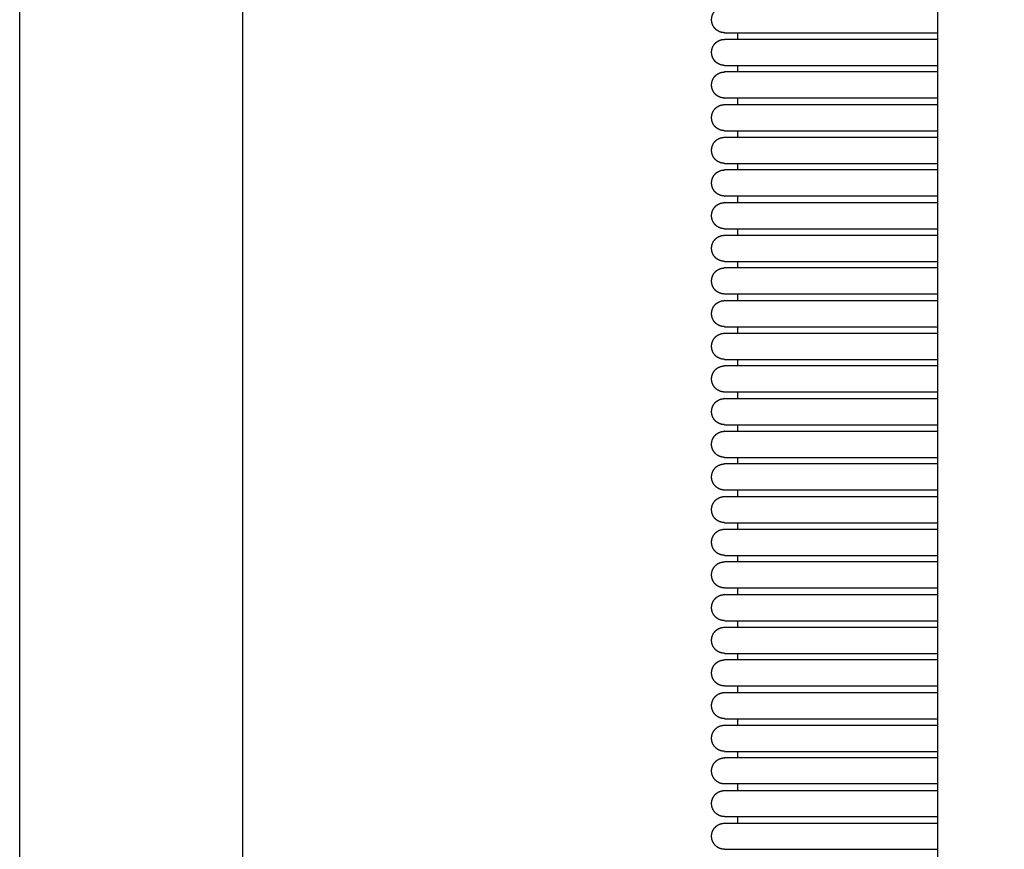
# Model space of a CAD drawing. Header units: millimetres. Extents: x -31695 to -19845, y -5614 to 7253.
# Tile 49 of 256: x -26320 to -26169, y -4343 to -4216. Entities that reach past the tile are written whole.
import ezdxf

# ---------------------------------------------------------------- set-up
doc = ezdxf.new("R2010")
doc.units = ezdxf.units.MM
doc.layers.add('2d', color=7, linetype='Continuous', true_color=0x000000)

msp = doc.modelspace()

# ---------------------------------------------------------------- linework, layer by layer
at = {"layer": '2d'}
for points in [[(-26319.53, -4564.48), (-26319.53, -4220.68), (-26319.53, -3876.87)], [(-26285.42, -3933.18), (-26285.42, -4220.68), (-26285.42, -4508.18)], [(-26211.61, -4217.68), (-26195.31, -4217.68), (-26179, -4217.68)], [(-26211.61, -4218.68), (-26195.31, -4218.68), (-26179, -4218.68)], [(-26209.61, -4218.68), (-26209.61, -4218.18), (-26209.61, -4217.68)], [(-26211.61, -4222.68), (-26195.31, -4222.68), (-26179, -4222.68)], [(-26209.61, -4223.68), (-26209.61, -4223.18), (-26209.61, -4222.68)], [(-26179, -4223.68), (-26195.31, -4223.68), (-26211.61, -4223.68)], [(-26179, -4227.68), (-26195.31, -4227.68), (-26211.61, -4227.68)], [(-26209.61, -4228.68), (-26209.61, -4228.18), (-26209.61, -4227.68)], [(-26211.61, -4228.68), (-26195.31, -4228.68), (-26179, -4228.68)], [(-26211.61, -4232.68), (-26195.31, -4232.68), (-26179, -4232.68)], [(-26211.61, -4233.68), (-26195.31, -4233.68), (-26179, -4233.68)], [(-26209.61, -4233.68), (-26209.61, -4233.18), (-26209.61, -4232.68)], [(-26211.61, -4237.68), (-26195.31, -4237.68), (-26179, -4237.68)], [(-26209.61, -4238.68), (-26209.61, -4238.18), (-26209.61, -4237.68)], [(-26179, -4238.68), (-26195.31, -4238.68), (-26211.61, -4238.68)], [(-26179, -4242.68), (-26195.31, -4242.68), (-26211.61, -4242.68)], [(-26209.61, -4243.68), (-26209.61, -4243.18), (-26209.61, -4242.68)], [(-26211.61, -4243.68), (-26195.31, -4243.68), (-26179, -4243.68)], [(-26211.61, -4247.68), (-26195.31, -4247.68), (-26179, -4247.68)], [(-26211.61, -4248.68), (-26195.31, -4248.68), (-26179, -4248.68)], [(-26209.61, -4248.68), (-26209.61, -4248.18), (-26209.61, -4247.68)], [(-26211.61, -4252.68), (-26195.31, -4252.68), (-26179, -4252.68)], [(-26209.61, -4253.68), (-26209.61, -4253.18), (-26209.61, -4252.68)], [(-26179, -4253.68), (-26195.31, -4253.68), (-26211.61, -4253.68)], [(-26179, -4257.68), (-26195.31, -4257.68), (-26211.61, -4257.68)], [(-26209.61, -4258.68), (-26209.61, -4258.18), (-26209.61, -4257.68)], [(-26211.61, -4258.68), (-26195.31, -4258.68), (-26179, -4258.68)], [(-26211.61, -4262.68), (-26195.31, -4262.68), (-26179, -4262.68)], [(-26211.61, -4263.68), (-26195.31, -4263.68), (-26179, -4263.68)], [(-26209.61, -4263.68), (-26209.61, -4263.18), (-26209.61, -4262.68)], [(-26211.61, -4267.68), (-26195.31, -4267.68), (-26179, -4267.68)], [(-26209.61, -4268.68), (-26209.61, -4268.18), (-26209.61, -4267.68)], [(-26179, -4268.68), (-26195.31, -4268.68), (-26211.61, -4268.68)], [(-26179, -4272.68), (-26195.31, -4272.68), (-26211.61, -4272.68)], [(-26209.61, -4273.68), (-26209.61, -4273.18), (-26209.61, -4272.68)], [(-26211.61, -4273.68), (-26195.31, -4273.68), (-26179, -4273.68)], [(-26211.61, -4277.68), (-26195.31, -4277.68), (-26179, -4277.68)], [(-26211.61, -4278.68), (-26195.31, -4278.68), (-26179, -4278.68)], [(-26209.61, -4278.68), (-26209.61, -4278.18), (-26209.61, -4277.68)], [(-26211.61, -4282.68), (-26195.31, -4282.68), (-26179, -4282.68)], [(-26179, -4283.68), (-26195.31, -4283.68), (-26211.61, -4283.68)], [(-26209.61, -4283.68), (-26209.61, -4283.18), (-26209.61, -4282.68)], [(-26179, -4287.68), (-26195.31, -4287.68), (-26211.61, -4287.68)], [(-26209.61, -4288.68), (-26209.61, -4288.18), (-26209.61, -4287.68)], [(-26211.61, -4288.68), (-26195.31, -4288.68), (-26179, -4288.68)], [(-26211.61, -4292.68), (-26195.31, -4292.68), (-26179, -4292.68)], [(-26209.61, -4293.68), (-26209.61, -4293.18), (-26209.61, -4292.68)], [(-26211.61, -4293.68), (-26195.31, -4293.68), (-26179, -4293.68)], [(-26211.61, -4297.68), (-26195.31, -4297.68), (-26179, -4297.68)], [(-26179, -4298.68), (-26195.31, -4298.68), (-26211.61, -4298.68)], [(-26209.61, -4298.68), (-26209.61, -4298.18), (-26209.61, -4297.68)], [(-26179, -4302.68), (-26195.31, -4302.68), (-26211.61, -4302.68)], [(-26209.61, -4303.68), (-26209.61, -4303.18), (-26209.61, -4302.68)], [(-26211.61, -4303.68), (-26195.31, -4303.68), (-26179, -4303.68)], [(-26211.61, -4307.68), (-26195.31, -4307.68), (-26179, -4307.68)], [(-26209.61, -4308.68), (-26209.61, -4308.18), (-26209.61, -4307.68)], [(-26211.61, -4308.68), (-26195.31, -4308.68), (-26179, -4308.68)], [(-26211.61, -4312.68), (-26195.31, -4312.68), (-26179, -4312.68)], [(-26179, -4313.68), (-26195.31, -4313.68), (-26211.61, -4313.68)], [(-26209.61, -4313.68), (-26209.61, -4313.18), (-26209.61, -4312.68)], [(-26179, -4317.68), (-26195.31, -4317.68), (-26211.61, -4317.68)], [(-26209.61, -4318.68), (-26209.61, -4318.18), (-26209.61, -4317.68)], [(-26211.61, -4318.68), (-26195.31, -4318.68), (-26179, -4318.68)], [(-26211.61, -4322.68), (-26195.31, -4322.68), (-26179, -4322.68)], [(-26209.61, -4323.68), (-26209.61, -4323.18), (-26209.61, -4322.68)], [(-26211.61, -4323.68), (-26195.31, -4323.68), (-26179, -4323.68)], [(-26211.61, -4327.68), (-26195.31, -4327.68), (-26179, -4327.68)], [(-26179, -4328.68), (-26195.31, -4328.68), (-26211.61, -4328.68)], [(-26209.61, -4328.68), (-26209.61, -4328.18), (-26209.61, -4327.68)], [(-26179, -4332.68), (-26195.31, -4332.68), (-26211.61, -4332.68)], [(-26209.61, -4333.68), (-26209.61, -4333.18), (-26209.61, -4332.68)], [(-26211.61, -4333.68), (-26195.31, -4333.68), (-26179, -4333.68)], [(-26211.61, -4337.68), (-26195.31, -4337.68), (-26179, -4337.68)], [(-26209.61, -4338.68), (-26209.61, -4338.18), (-26209.61, -4337.68)], [(-26211.61, -4338.68), (-26195.31, -4338.68), (-26179, -4338.68)], [(-26211.61, -4342.68), (-26195.31, -4342.68), (-26179, -4342.68)]]:
    msp.add_open_spline(points, degree=2, dxfattribs=at)
msp.add_open_spline([(-26168.8, -4515.73), (-26170.17, -4513.3), (-26171.33, -4510.65), (-26173.29, -4505.03), (-26174.1, -4501.98), (-26174.76, -4498.89), (-26176.33, -4491.56), (-26177.2, -4483.4), (-26177.74, -4475.91), (-26178.55, -4464.6), (-26178.8, -4451.94), (-26179, -4430.91), (-26179, -4420.68), (-26179, -4409.82), (-26179, -4357.32), (-26179, -4288.99), (-26179, -4220.66), (-26179, -4152.32), (-26179, -4083.99), (-26179, -4031.49), (-26179, -4020.64), (-26179, -4010.4), (-26178.8, -3989.38), (-26178.55, -3976.72), (-26177.74, -3965.4), (-26177.2, -3957.91), (-26176.33, -3949.75), (-26174.76, -3942.42), (-26174.1, -3939.33), (-26173.29, -3936.28), (-26171.33, -3930.66), (-26170.17, -3928.01), (-26168.8, -3925.58)], degree=3, knots=[0, 0, 0, 0, 0.871586, 0.871586, 1.832717, 1.832717, 1.832717, 4.164635, 4.164635, 4.164635, 7.756184, 7.756184, 10.778456, 10.778456, 10.778456, 29.695123, 29.695123, 29.695123, 48.61179, 48.61179, 48.61179, 51.634065, 51.634065, 55.225611, 55.225611, 55.225611, 57.557529, 57.557529, 57.557529, 58.51866, 58.51866, 59.390246, 59.390246, 59.390246, 59.390246], dxfattribs=at)
for points, weights, degree, knots in [([(-26211.61, -4217.68), (-26211.61, -4217.68), (-26211.92, -4217.65), (-26212.11, -4217.62), (-26212.23, -4217.58), (-26212.6, -4217.44), (-26212.83, -4217.28), (-26213.03, -4217.09), (-26213.41, -4216.71), (-26213.61, -4216.21), (-26213.61, -4215.68), (-26213.61, -4215.14), (-26213.41, -4214.64), (-26213.03, -4214.26), (-26212.83, -4214.07), (-26212.6, -4213.92), (-26212.23, -4213.77), (-26212.11, -4213.73), (-26211.92, -4213.7), (-26211.61, -4213.68), (-26211.61, -4213.68)], [1, 1, 1, 1, 1, 1, 1, 1, 0.949253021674, 0.949253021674, 1, 0.949253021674, 0.949253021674, 1, 1, 1, 1, 1, 1, 1, 1], 3, [0, 0, 0, 0, 0.0204031, 0.0204031, 0.06451, 0.06451, 0.1576935, 0.1576935, 0.1576935, 0.3147732, 0.3147732, 0.3147732, 0.4718528, 0.4718528, 0.4718528, 0.5650373, 0.5650373, 0.6091447, 0.6091447, 0.6295482, 0.6295482, 0.6295482, 0.6295482]), ([(-26211.61, -4222.68), (-26211.7, -4222.67), (-26211.89, -4222.65), (-26212.11, -4222.62), (-26212.23, -4222.58), (-26212.6, -4222.44), (-26212.83, -4222.28), (-26213.03, -4222.09), (-26213.41, -4221.71), (-26213.61, -4221.21), (-26213.61, -4220.68), (-26213.61, -4220.14), (-26213.41, -4219.64), (-26213.03, -4219.26), (-26212.83, -4219.07), (-26212.6, -4218.92), (-26212.23, -4218.77), (-26212.11, -4218.73), (-26211.89, -4218.7), (-26211.7, -4218.69), (-26211.61, -4218.68)], [1, 1, 1, 1, 1, 1, 1, 1, 0.949253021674, 0.949253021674, 1, 0.949253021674, 0.949253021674, 1, 1, 1, 1, 1, 1, 1, 1], 3, [0, 0, 0, 0, 0.0291242, 0.0291242, 0.0704109, 0.0704109, 0.157636, 0.157636, 0.157636, 0.3147157, 0.3147157, 0.3147157, 0.4717953, 0.4717953, 0.4717953, 0.5590205, 0.5590205, 0.6003071, 0.6003071, 0.6294313, 0.6294313, 0.6294313, 0.6294313]), ([(-26211.61, -4227.68), (-26211.61, -4227.68), (-26211.92, -4227.65), (-26212.11, -4227.62), (-26212.23, -4227.58), (-26212.6, -4227.44), (-26212.83, -4227.28), (-26213.03, -4227.09), (-26213.41, -4226.71), (-26213.61, -4226.21), (-26213.61, -4225.68), (-26213.61, -4225.14), (-26213.41, -4224.64), (-26213.03, -4224.26), (-26212.83, -4224.07), (-26212.6, -4223.92), (-26212.23, -4223.77), (-26212.11, -4223.73), (-26211.92, -4223.7), (-26211.61, -4223.68), (-26211.61, -4223.68)], [1, 1, 1, 1, 1, 1, 1, 1, 0.949253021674, 0.949253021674, 1, 0.949253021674, 0.949253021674, 1, 1, 1, 1, 1, 1, 1, 1], 3, [0, 0, 0, 0, 0.0204374, 0.0204374, 0.0645537, 0.0645537, 0.1577568, 0.1577568, 0.1577568, 0.3148365, 0.3148365, 0.3148365, 0.4719161, 0.4719161, 0.4719161, 0.565099, 0.565099, 0.6092057, 0.6092057, 0.6296086, 0.6296086, 0.6296086, 0.6296086]), ([(-26211.61, -4232.68), (-26211.7, -4232.67), (-26211.89, -4232.65), (-26212.11, -4232.62), (-26212.23, -4232.58), (-26212.6, -4232.44), (-26212.83, -4232.28), (-26213.03, -4232.09), (-26213.41, -4231.71), (-26213.61, -4231.21), (-26213.61, -4230.68), (-26213.61, -4230.14), (-26213.41, -4229.64), (-26213.03, -4229.26), (-26212.65, -4228.88), (-26212.15, -4228.68), (-26211.61, -4228.68)], [1, 1, 1, 1, 1, 1, 1, 1, 0.949253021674, 0.949253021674, 1, 0.949253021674, 0.949253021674, 1, 0.949252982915, 0.949252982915, 1], 3, [0, 0, 0, 0, 0.0291242, 0.0291242, 0.0704109, 0.0704109, 0.157636, 0.157636, 0.157636, 0.3147157, 0.3147157, 0.3147157, 0.4717953, 0.4717953, 0.4717953, 0.6288749, 0.6288749, 0.6288749, 0.6288749]), ([(-26211.61, -4237.68), (-26211.7, -4237.67), (-26211.89, -4237.65), (-26212.11, -4237.62), (-26212.23, -4237.58), (-26212.6, -4237.44), (-26212.83, -4237.28), (-26213.03, -4237.09), (-26213.41, -4236.71), (-26213.61, -4236.21), (-26213.61, -4235.68), (-26213.61, -4235.14), (-26213.41, -4234.64), (-26213.03, -4234.26), (-26212.65, -4233.88), (-26212.15, -4233.68), (-26211.61, -4233.68)], [1, 1, 1, 1, 1, 1, 1, 1, 0.949253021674, 0.949253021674, 1, 0.949253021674, 0.949253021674, 1, 0.949252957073, 0.949252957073, 1], 3, [0, 0, 0, 0, 0.0291242, 0.0291242, 0.0704109, 0.0704109, 0.157636, 0.157636, 0.157636, 0.3147157, 0.3147157, 0.3147157, 0.4717953, 0.4717953, 0.4717953, 0.6288749, 0.6288749, 0.6288749, 0.6288749]), ([(-26211.61, -4242.68), (-26211.61, -4242.68), (-26211.92, -4242.65), (-26212.11, -4242.62), (-26212.23, -4242.58), (-26212.6, -4242.44), (-26212.83, -4242.28), (-26213.03, -4242.09), (-26213.41, -4241.71), (-26213.61, -4241.21), (-26213.61, -4240.68), (-26213.61, -4240.14), (-26213.41, -4239.64), (-26213.03, -4239.26), (-26212.83, -4239.07), (-26212.6, -4238.92), (-26212.23, -4238.77), (-26212.11, -4238.73), (-26211.92, -4238.7), (-26211.61, -4238.68), (-26211.61, -4238.68)], [1, 1, 1, 1, 1, 1, 1, 1, 0.949253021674, 0.949253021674, 1, 0.949253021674, 0.949253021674, 1, 1, 1, 1, 1, 1, 1, 1], 3, [0, 0, 0, 0, 0.0204069, 0.0204069, 0.0645178, 0.0645178, 0.1577095, 0.1577095, 0.1577095, 0.3147892, 0.3147892, 0.3147892, 0.4718688, 0.4718688, 0.4718688, 0.5650619, 0.5650619, 0.6091734, 0.6091734, 0.6295814, 0.6295814, 0.6295814, 0.6295814]), ([(-26211.61, -4247.68), (-26212.15, -4247.68), (-26212.65, -4247.47), (-26213.03, -4247.09), (-26213.41, -4246.71), (-26213.61, -4246.21), (-26213.61, -4245.68), (-26213.61, -4245.14), (-26213.41, -4244.64), (-26213.03, -4244.26), (-26212.83, -4244.07), (-26212.6, -4243.92), (-26212.23, -4243.77), (-26212.11, -4243.73), (-26211.92, -4243.7), (-26211.61, -4243.68), (-26211.61, -4243.68)], [1, 0.949252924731, 0.949252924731, 1, 0.949253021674, 0.949253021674, 1, 0.949253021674, 0.949253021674, 1, 1, 1, 1, 1, 1, 1, 1], 3, [0, 0, 0, 0, 0.1570796, 0.1570796, 0.1570796, 0.3141593, 0.3141593, 0.3141593, 0.4712389, 0.4712389, 0.4712389, 0.5644242, 0.5644242, 0.6085319, 0.6085319, 0.6289356, 0.6289356, 0.6289356, 0.6289356]), ([(-26211.61, -4252.68), (-26211.7, -4252.67), (-26211.89, -4252.65), (-26212.11, -4252.62), (-26212.23, -4252.58), (-26212.6, -4252.44), (-26212.83, -4252.28), (-26213.03, -4252.09), (-26213.41, -4251.71), (-26213.61, -4251.21), (-26213.61, -4250.68), (-26213.61, -4250.14), (-26213.41, -4249.64), (-26213.03, -4249.26), (-26212.65, -4248.88), (-26212.15, -4248.68), (-26211.61, -4248.68)], [1, 1, 1, 1, 1, 1, 1, 1, 0.949253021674, 0.949253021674, 1, 0.949253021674, 0.949253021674, 1, 0.949252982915, 0.949252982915, 1], 3, [0, 0, 0, 0, 0.0291242, 0.0291242, 0.0704109, 0.0704109, 0.157636, 0.157636, 0.157636, 0.3147157, 0.3147157, 0.3147157, 0.4717953, 0.4717953, 0.4717953, 0.6288749, 0.6288749, 0.6288749, 0.6288749]), ([(-26211.61, -4257.68), (-26211.7, -4257.67), (-26211.89, -4257.65), (-26212.11, -4257.62), (-26212.23, -4257.58), (-26212.6, -4257.44), (-26212.83, -4257.28), (-26213.03, -4257.09), (-26213.41, -4256.71), (-26213.61, -4256.21), (-26213.61, -4255.68), (-26213.61, -4255.14), (-26213.41, -4254.64), (-26213.03, -4254.26), (-26212.65, -4253.88), (-26212.15, -4253.68), (-26211.61, -4253.68)], [1, 1, 1, 1, 1, 1, 1, 1, 0.949253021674, 0.949253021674, 1, 0.949253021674, 0.949253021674, 1, 0.949252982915, 0.949252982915, 1], 3, [0, 0, 0, 0, 0.0291242, 0.0291242, 0.0704109, 0.0704109, 0.157636, 0.157636, 0.157636, 0.3147157, 0.3147157, 0.3147157, 0.4717953, 0.4717953, 0.4717953, 0.6288749, 0.6288749, 0.6288749, 0.6288749]), ([(-26211.61, -4262.68), (-26211.7, -4262.67), (-26211.89, -4262.65), (-26212.11, -4262.62), (-26212.23, -4262.58), (-26212.6, -4262.44), (-26212.83, -4262.28), (-26213.03, -4262.09), (-26213.41, -4261.71), (-26213.61, -4261.21), (-26213.61, -4260.68), (-26213.61, -4260.14), (-26213.41, -4259.64), (-26213.03, -4259.26), (-26212.83, -4259.07), (-26212.6, -4258.92), (-26212.23, -4258.77), (-26212.11, -4258.73), (-26211.92, -4258.7), (-26211.61, -4258.68), (-26211.61, -4258.68)], [1, 1, 1, 1, 1, 1, 1, 1, 0.949253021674, 0.949253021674, 1, 0.949253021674, 0.949253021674, 1, 1, 1, 1, 1, 1, 1, 1], 3, [0, 0, 0, 0, 0.0291242, 0.0291242, 0.0704109, 0.0704109, 0.157636, 0.157636, 0.157636, 0.3147157, 0.3147157, 0.3147157, 0.4717953, 0.4717953, 0.4717953, 0.564995, 0.564995, 0.6091096, 0.6091096, 0.6295682, 0.6295682, 0.6295682, 0.6295682]), ([(-26211.61, -4267.68), (-26211.7, -4267.67), (-26211.89, -4267.65), (-26212.11, -4267.62), (-26212.23, -4267.58), (-26212.6, -4267.44), (-26212.83, -4267.28), (-26213.03, -4267.09), (-26213.41, -4266.71), (-26213.61, -4266.21), (-26213.61, -4265.68), (-26213.61, -4265.14), (-26213.41, -4264.64), (-26213.03, -4264.26), (-26212.65, -4263.88), (-26212.15, -4263.68), (-26211.61, -4263.68)], [1, 1, 1, 1, 1, 1, 1, 1, 0.949253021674, 0.949253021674, 1, 0.949253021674, 0.949253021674, 1, 0.949252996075, 0.949252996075, 1], 3, [0, 0, 0, 0, 0.0291242, 0.0291242, 0.0704109, 0.0704109, 0.157636, 0.157636, 0.157636, 0.3147157, 0.3147157, 0.3147157, 0.4717953, 0.4717953, 0.4717953, 0.6288749, 0.6288749, 0.6288749, 0.6288749]), ([(-26211.61, -4272.68), (-26212.44, -4272.68), (-26213.03, -4272.09), (-26213.61, -4271.51), (-26213.61, -4270.68), (-26213.61, -4269.85), (-26213.03, -4269.26), (-26212.44, -4268.68), (-26211.61, -4268.68)], [1, 0.923879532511, 1, 0.923879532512, 1, 0.923879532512, 1, 0.92387943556, 1], 2, [0, 0, 0, 0.1570796, 0.1570796, 0.3141593, 0.3141593, 0.4712389, 0.4712389, 0.6283185, 0.6283185, 0.6283185]), ([(-26211.61, -4277.68), (-26211.7, -4277.67), (-26211.89, -4277.65), (-26212.11, -4277.62), (-26212.23, -4277.58), (-26212.6, -4277.44), (-26212.83, -4277.28), (-26213.03, -4277.09), (-26213.41, -4276.71), (-26213.61, -4276.22), (-26213.61, -4275.68), (-26213.61, -4275.14), (-26213.41, -4274.64), (-26213.03, -4274.26), (-26212.83, -4274.07), (-26212.6, -4273.92), (-26212.23, -4273.77), (-26212.11, -4273.73), (-26211.92, -4273.7), (-26211.61, -4273.68), (-26211.61, -4273.68)], [1, 1, 1, 1, 1, 1, 1, 1, 0.949253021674, 0.949253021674, 1, 0.949253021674, 0.949253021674, 1, 1, 1, 1, 1, 1, 1, 1], 3, [0, 0, 0, 0, 0.0291242, 0.0291242, 0.0704109, 0.0704109, 0.157636, 0.157636, 0.157636, 0.3147157, 0.3147157, 0.3147157, 0.4717953, 0.4717953, 0.4717953, 0.5649864, 0.5649864, 0.609097, 0.609097, 0.6295035, 0.6295035, 0.6295035, 0.6295035]), ([(-26211.61, -4282.68), (-26212.15, -4282.68), (-26212.65, -4282.47), (-26213.03, -4282.09), (-26213.41, -4281.71), (-26213.61, -4281.22), (-26213.61, -4280.68), (-26213.61, -4280.14), (-26213.41, -4279.64), (-26213.03, -4279.26), (-26212.83, -4279.07), (-26212.6, -4278.92), (-26212.23, -4278.77), (-26212.11, -4278.73), (-26211.92, -4278.7), (-26211.61, -4278.68), (-26211.61, -4278.68)], [1, 0.94925295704, 0.94925295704, 1, 0.949253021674, 0.949253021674, 1, 0.949253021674, 0.949253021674, 1, 1, 1, 1, 1, 1, 1, 1], 3, [0, 0, 0, 0, 0.1570796, 0.1570796, 0.1570796, 0.3141593, 0.3141593, 0.3141593, 0.4712389, 0.4712389, 0.4712389, 0.564442, 0.564442, 0.6085583, 0.6085583, 0.6289964, 0.6289964, 0.6289964, 0.6289964]), ([(-26211.61, -4287.68), (-26212.44, -4287.68), (-26213.03, -4287.09), (-26213.61, -4286.51), (-26213.61, -4285.68), (-26213.61, -4284.85), (-26213.03, -4284.26), (-26212.44, -4283.68), (-26211.61, -4283.68)], [1, 0.923879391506, 1, 0.923879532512, 1, 0.923879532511, 1, 0.923879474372, 1], 2, [0, 0, 0, 0.1570796, 0.1570796, 0.3141593, 0.3141593, 0.4712389, 0.4712389, 0.6283185, 0.6283185, 0.6283185]), ([(-26211.61, -4292.68), (-26211.7, -4292.67), (-26211.89, -4292.65), (-26212.11, -4292.62), (-26212.23, -4292.58), (-26212.6, -4292.44), (-26212.83, -4292.29), (-26213.03, -4292.09), (-26213.41, -4291.71), (-26213.61, -4291.22), (-26213.61, -4290.68), (-26213.61, -4290.14), (-26213.41, -4289.64), (-26213.03, -4289.26), (-26212.65, -4288.88), (-26212.15, -4288.68), (-26211.61, -4288.68)], [1, 1, 1, 1, 1, 1, 1, 1, 0.949253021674, 0.949253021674, 1, 0.949253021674, 0.949253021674, 1, 0.949252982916, 0.949252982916, 1], 3, [0, 0, 0, 0, 0.0291242, 0.0291242, 0.0704109, 0.0704109, 0.157636, 0.157636, 0.157636, 0.3147157, 0.3147157, 0.3147157, 0.4717953, 0.4717953, 0.4717953, 0.6288749, 0.6288749, 0.6288749, 0.6288749]), ([(-26211.61, -4297.68), (-26211.7, -4297.67), (-26211.89, -4297.65), (-26212.11, -4297.62), (-26212.23, -4297.58), (-26212.6, -4297.44), (-26212.83, -4297.29), (-26213.03, -4297.09), (-26213.41, -4296.71), (-26213.61, -4296.22), (-26213.61, -4295.68), (-26213.61, -4295.14), (-26213.41, -4294.64), (-26213.03, -4294.26), (-26212.65, -4293.88), (-26212.15, -4293.68), (-26211.61, -4293.68)], [1, 1, 1, 1, 1, 1, 1, 1, 0.949253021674, 0.949253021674, 1, 0.949253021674, 0.949253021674, 1, 0.949252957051, 0.949252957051, 1], 3, [0, 0, 0, 0, 0.0291242, 0.0291242, 0.0704109, 0.0704109, 0.157636, 0.157636, 0.157636, 0.3147157, 0.3147157, 0.3147157, 0.4717953, 0.4717953, 0.4717953, 0.6288749, 0.6288749, 0.6288749, 0.6288749]), ([(-26211.61, -4302.68), (-26211.7, -4302.67), (-26211.89, -4302.65), (-26212.11, -4302.62), (-26212.23, -4302.58), (-26212.6, -4302.44), (-26212.83, -4302.29), (-26213.03, -4302.09), (-26213.41, -4301.71), (-26213.61, -4301.22), (-26213.61, -4300.68), (-26213.61, -4300.14), (-26213.41, -4299.64), (-26213.03, -4299.26), (-26212.65, -4298.88), (-26212.15, -4298.68), (-26211.61, -4298.68)], [1, 1, 1, 1, 1, 1, 1, 1, 0.949253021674, 0.949253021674, 1, 0.949253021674, 0.949253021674, 1, 0.94925295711, 0.94925295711, 1], 3, [0, 0, 0, 0, 0.0291242, 0.0291242, 0.0704109, 0.0704109, 0.157636, 0.157636, 0.157636, 0.3147157, 0.3147157, 0.3147157, 0.4717953, 0.4717953, 0.4717953, 0.6288749, 0.6288749, 0.6288749, 0.6288749]), ([(-26211.61, -4307.68), (-26211.7, -4307.67), (-26211.89, -4307.65), (-26212.11, -4307.62), (-26212.23, -4307.58), (-26212.6, -4307.44), (-26212.83, -4307.29), (-26213.03, -4307.09), (-26213.41, -4306.71), (-26213.61, -4306.22), (-26213.61, -4305.68), (-26213.61, -4305.14), (-26213.41, -4304.64), (-26213.03, -4304.26), (-26212.83, -4304.07), (-26212.6, -4303.92), (-26212.23, -4303.77), (-26212.11, -4303.73), (-26211.92, -4303.7), (-26211.61, -4303.68), (-26211.61, -4303.68)], [1, 1, 1, 1, 1, 1, 1, 1, 0.949253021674, 0.949253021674, 1, 0.949253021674, 0.949253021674, 1, 1, 1, 1, 1, 1, 1, 1], 3, [0, 0, 0, 0, 0.0291242, 0.0291242, 0.0704109, 0.0704109, 0.157636, 0.157636, 0.157636, 0.3147157, 0.3147157, 0.3147157, 0.4717953, 0.4717953, 0.4717953, 0.5649938, 0.5649938, 0.6091078, 0.6091078, 0.6295216, 0.6295216, 0.6295216, 0.6295216]), ([(-26211.61, -4312.68), (-26211.7, -4312.67), (-26211.89, -4312.65), (-26212.11, -4312.62), (-26212.23, -4312.58), (-26212.6, -4312.44), (-26212.83, -4312.29), (-26213.03, -4312.09), (-26213.41, -4311.71), (-26213.61, -4311.22), (-26213.61, -4310.68), (-26213.61, -4310.14), (-26213.41, -4309.64), (-26213.03, -4309.26), (-26212.83, -4309.07), (-26212.6, -4308.92), (-26212.23, -4308.77), (-26212.11, -4308.73), (-26211.89, -4308.7), (-26211.7, -4308.69), (-26211.61, -4308.68)], [1, 1, 1, 1, 1, 1, 1, 1, 0.949253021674, 0.949253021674, 1, 0.949253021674, 0.949253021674, 1, 1, 1, 1, 1, 1, 1, 1], 3, [0, 0, 0, 0, 0.0291242, 0.0291242, 0.0704109, 0.0704109, 0.157636, 0.157636, 0.157636, 0.3147157, 0.3147157, 0.3147157, 0.4717953, 0.4717953, 0.4717953, 0.5590205, 0.5590205, 0.6003071, 0.6003071, 0.6294313, 0.6294313, 0.6294313, 0.6294313]), ([(-26211.61, -4317.68), (-26211.62, -4317.68), (-26211.92, -4317.66), (-26212.11, -4317.62), (-26212.23, -4317.58), (-26212.6, -4317.44), (-26212.83, -4317.29), (-26213.03, -4317.09), (-26213.41, -4316.71), (-26213.61, -4316.22), (-26213.61, -4315.68), (-26213.61, -4315.14), (-26213.41, -4314.64), (-26213.03, -4314.26), (-26212.83, -4314.07), (-26212.6, -4313.92), (-26212.23, -4313.77), (-26212.11, -4313.73), (-26211.89, -4313.7), (-26211.7, -4313.69), (-26211.61, -4313.68)], [1, 1, 1, 1, 1, 1, 1, 1, 0.949253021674, 0.949253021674, 1, 0.949253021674, 0.949253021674, 1, 1, 1, 1, 1, 1, 1, 1], 3, [0, 0, 0, 0, 0.0206947, 0.0206947, 0.0647529, 0.0647529, 0.1578336, 0.1578336, 0.1578336, 0.3149133, 0.3149133, 0.3149133, 0.4719929, 0.4719929, 0.4719929, 0.5592181, 0.5592181, 0.6005047, 0.6005047, 0.6296289, 0.6296289, 0.6296289, 0.6296289]), ([(-26211.61, -4322.68), (-26211.7, -4322.67), (-26211.89, -4322.65), (-26212.11, -4322.62), (-26212.23, -4322.58), (-26212.6, -4322.44), (-26212.83, -4322.29), (-26213.03, -4322.09), (-26213.41, -4321.71), (-26213.61, -4321.22), (-26213.61, -4320.68), (-26213.61, -4320.14), (-26213.41, -4319.64), (-26213.03, -4319.26), (-26212.83, -4319.07), (-26212.6, -4318.92), (-26212.23, -4318.77), (-26212.11, -4318.73), (-26211.91, -4318.7), (-26211.63, -4318.68), (-26211.61, -4318.68)], [1, 1, 1, 1, 1, 1, 1, 1, 0.949253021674, 0.949253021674, 1, 0.949253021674, 0.949253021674, 1, 1, 1, 1, 1, 1, 1, 1], 3, [0, 0, 0, 0, 0.0291242, 0.0291242, 0.0704109, 0.0704109, 0.157636, 0.157636, 0.157636, 0.3147157, 0.3147157, 0.3147157, 0.4717953, 0.4717953, 0.4717953, 0.5637335, 0.5637335, 0.607251, 0.607251, 0.6296692, 0.6296692, 0.6296692, 0.6296692]), ([(-26211.61, -4327.68), (-26211.7, -4327.67), (-26211.89, -4327.65), (-26212.11, -4327.62), (-26212.23, -4327.58), (-26212.6, -4327.44), (-26212.83, -4327.29), (-26213.03, -4327.09), (-26213.41, -4326.71), (-26213.61, -4326.22), (-26213.61, -4325.68), (-26213.61, -4325.14), (-26213.41, -4324.64), (-26213.03, -4324.26), (-26212.65, -4323.88), (-26212.15, -4323.68), (-26211.61, -4323.68)], [1, 1, 1, 1, 1, 1, 1, 1, 0.949253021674, 0.949253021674, 1, 0.949253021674, 0.949253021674, 1, 0.949252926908, 0.949252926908, 1], 3, [0, 0, 0, 0, 0.0291242, 0.0291242, 0.0704109, 0.0704109, 0.157636, 0.157636, 0.157636, 0.3147157, 0.3147157, 0.3147157, 0.4717953, 0.4717953, 0.4717953, 0.6288749, 0.6288749, 0.6288749, 0.6288749]), ([(-26211.61, -4332.68), (-26211.7, -4332.67), (-26211.89, -4332.65), (-26212.11, -4332.62), (-26212.23, -4332.58), (-26212.6, -4332.44), (-26212.83, -4332.29), (-26213.03, -4332.09), (-26213.41, -4331.71), (-26213.61, -4331.22), (-26213.61, -4330.68), (-26213.61, -4330.14), (-26213.41, -4329.64), (-26213.03, -4329.26), (-26212.83, -4329.07), (-26212.6, -4328.92), (-26212.23, -4328.77), (-26212.11, -4328.73), (-26211.92, -4328.7), (-26211.61, -4328.68), (-26211.61, -4328.68)], [1, 1, 1, 1, 1, 1, 1, 1, 0.949253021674, 0.949253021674, 1, 0.949253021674, 0.949253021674, 1, 1, 1, 1, 1, 1, 1, 1], 3, [0, 0, 0, 0, 0.0291242, 0.0291242, 0.0704109, 0.0704109, 0.157636, 0.157636, 0.157636, 0.3147157, 0.3147157, 0.3147157, 0.4717953, 0.4717953, 0.4717953, 0.564998, 0.564998, 0.609114, 0.609114, 0.6295398, 0.6295398, 0.6295398, 0.6295398]), ([(-26211.61, -4337.68), (-26211.7, -4337.67), (-26211.89, -4337.65), (-26212.11, -4337.62), (-26212.23, -4337.58), (-26212.6, -4337.44), (-26212.83, -4337.29), (-26213.03, -4337.09), (-26213.41, -4336.71), (-26213.61, -4336.22), (-26213.61, -4335.68), (-26213.61, -4335.14), (-26213.41, -4334.64), (-26213.03, -4334.26), (-26212.83, -4334.07), (-26212.6, -4333.92), (-26212.23, -4333.77), (-26212.11, -4333.73), (-26211.89, -4333.7), (-26211.7, -4333.69), (-26211.61, -4333.68)], [1, 1, 1, 1, 1, 1, 1, 1, 0.949253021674, 0.949253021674, 1, 0.949253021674, 0.949253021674, 1, 1, 1, 1, 1, 1, 1, 1], 3, [0, 0, 0, 0, 0.0291242, 0.0291242, 0.0704109, 0.0704109, 0.157636, 0.157636, 0.157636, 0.3147157, 0.3147157, 0.3147157, 0.4717953, 0.4717953, 0.4717953, 0.5590205, 0.5590205, 0.6003071, 0.6003071, 0.6294313, 0.6294313, 0.6294313, 0.6294313]), ([(-26211.61, -4342.68), (-26211.7, -4342.67), (-26211.89, -4342.65), (-26212.11, -4342.62), (-26212.23, -4342.59), (-26212.6, -4342.44), (-26212.83, -4342.29), (-26213.03, -4342.09), (-26213.41, -4341.71), (-26213.61, -4341.22), (-26213.61, -4340.68), (-26213.61, -4340.14), (-26213.41, -4339.64), (-26213.03, -4339.26), (-26212.83, -4339.07), (-26212.6, -4338.92), (-26212.23, -4338.77), (-26212.11, -4338.73), (-26211.89, -4338.7), (-26211.7, -4338.69), (-26211.61, -4338.68)], [1, 1, 1, 1, 1, 1, 1, 1, 0.949253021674, 0.949253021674, 1, 0.949253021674, 0.949253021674, 1, 1, 1, 1, 1, 1, 1, 1], 3, [0, 0, 0, 0, 0.0291242, 0.0291242, 0.0704109, 0.0704109, 0.157636, 0.157636, 0.157636, 0.3147157, 0.3147157, 0.3147157, 0.4717953, 0.4717953, 0.4717953, 0.5590205, 0.5590205, 0.6003071, 0.6003071, 0.6294313, 0.6294313, 0.6294313, 0.6294313])]:
    msp.add_rational_spline(points, weights, degree=degree, knots=knots, dxfattribs=at)

doc.saveas('drawing.dxf')
